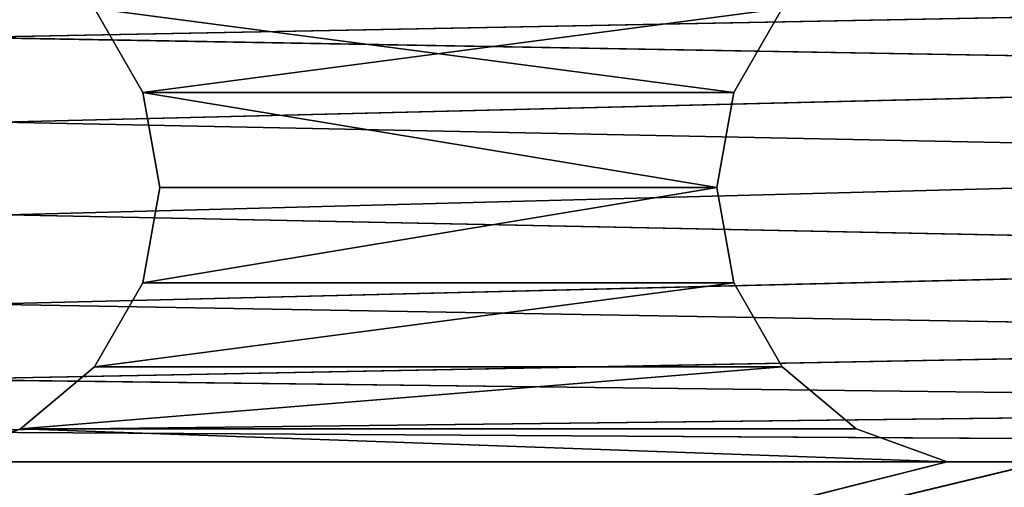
# Model space of a CAD drawing. Extents: x 0.1 to 22, y -6.2 to 5.8.
# Tile 22 of 97: x 16 to 17.8, y -4.7 to -3.9. Entities that reach past the tile are written whole.
import ezdxf

# ---------------------------------------------------------------- set-up
doc = ezdxf.new("R2010")
doc.units = 0
doc.header["$LTSCALE"] = 2.54
doc.layers.get('0').update_dxf_attribs({"color": 13, "linetype": 'CONTINUOUS'})

# ---------------------------------------------------------------- blocks, each defined once
blk = doc.blocks.new('GRUPA1_1')
at = {"color": 0}
for p, q in [((19.6715, -3.8541, -8.7904), (15.9057, -3.9262, -8.7904)), ((19.6715, -3.8541, -8.7904), (15.9057, -3.9262, -8.7904)), ((16.1416, -3.8744, -5.6904), (16.2284, -4.0248, -5.6904)), ((16.1416, -3.8744, -5.7904), (16.2284, -4.0248, -5.6904)), ((16.1416, -3.8744, -5.6904), (16.2284, -4.0248, -5.6904)), ((16.1416, -3.8744, -5.7904), (16.2284, -4.0248, -5.6904)), ((16.1416, -3.8744, -5.7904), (16.2284, -4.0248, -5.7904)), ((16.1416, -3.8744, -5.7904), (16.2284, -4.0248, -5.7904)), ((16.1416, -3.8744, -5.7904), (17.2887, -4.0248, -5.7904)), ((16.1416, -3.8744, -5.7904), (17.2887, -4.0248, -5.7904)), ((16.2284, -4.0248, -5.6904), (17.3756, -3.8744, -5.6904)), ((16.2284, -4.0248, -5.6904), (17.3756, -3.8744, -5.6904)), ((17.2887, -4.0248, -5.6904), (17.3756, -3.8744, -5.6904)), ((17.2887, -4.0248, -5.7904), (17.3756, -3.8744, -5.6904)), ((17.2887, -4.0248, -5.6904), (17.3756, -3.8744, -5.6904)), ((17.2887, -4.0248, -5.7904), (17.3756, -3.8744, -5.6904)), ((17.2887, -4.0248, -5.7904), (17.3756, -3.8744, -5.7904)), ((17.2887, -4.0248, -5.7904), (17.3756, -3.8744, -5.7904)), ((19.5749, -3.99, -8.7904), (15.9057, -3.9262, -8.7904)), ((19.5749, -3.99, -8.7904), (15.9057, -3.9262, -8.7904)), ((19.5749, -3.99, -8.7904), (15.974, -4.0783, -8.7904)), ((19.5749, -3.99, -8.7904), (15.974, -4.0783, -8.7904)), ((16.2284, -4.0248, -5.6904), (17.2887, -4.0248, -5.6904)), ((16.2284, -4.0248, -5.6904), (17.2887, -4.0248, -5.6904)), ((16.2284, -4.0248, -5.6904), (17.2586, -4.1958, -5.6904)), ((16.2284, -4.0248, -5.6904), (17.2586, -4.1958, -5.6904)), ((16.2284, -4.0248, -5.6904), (16.2586, -4.1958, -5.6904)), ((16.2284, -4.0248, -5.6904), (16.2284, -4.0248, -5.7904)), ((16.2284, -4.0248, -5.7904), (16.2586, -4.1958, -5.6904)), ((16.2284, -4.0248, -5.6904), (16.2586, -4.1958, -5.6904)), ((16.2284, -4.0248, -5.7904), (16.2586, -4.1958, -5.6904)), ((16.2284, -4.0248, -5.7904), (16.2586, -4.1958, -5.7904)), ((16.2284, -4.0248, -5.6904), (16.2284, -4.0248, -5.7904)), ((16.2284, -4.0248, -5.7904), (16.2586, -4.1958, -5.7904)), ((16.2284, -4.0248, -5.7904), (17.2586, -4.1958, -5.7904)), ((16.2284, -4.0248, -5.7904), (17.2586, -4.1958, -5.7904)), ((16.2284, -4.0248, -5.7904), (17.2887, -4.0248, -5.7904)), ((16.2284, -4.0248, -5.7904), (17.2887, -4.0248, -5.7904)), ((17.2586, -4.1958, -5.6904), (17.2887, -4.0248, -5.6904)), ((17.2586, -4.1958, -5.7904), (17.2887, -4.0248, -5.6904)), ((17.2586, -4.1958, -5.6904), (17.2887, -4.0248, -5.6904)), ((17.2586, -4.1958, -5.7904), (17.2887, -4.0248, -5.6904)), ((17.2586, -4.1958, -5.7904), (17.2887, -4.0248, -5.7904)), ((17.2586, -4.1958, -5.7904), (17.2887, -4.0248, -5.7904)), ((17.2887, -4.0248, -5.7904), (17.2887, -4.0248, -5.6904)), ((17.2887, -4.0248, -5.7904), (17.2887, -4.0248, -5.6904)), ((19.5307, -4.1507, -8.7904), (15.974, -4.0783, -8.7904)), ((19.5307, -4.1507, -8.7904), (15.974, -4.0783, -8.7904)), ((19.5307, -4.1507, -8.7904), (15.9861, -4.2446, -8.7904)), ((19.5307, -4.1507, -8.7904), (15.9861, -4.2446, -8.7904)), ((16.2586, -4.1958, -5.6904), (16.2284, -4.3668, -5.6904)), ((16.2284, -4.3668, -5.6904), (17.2586, -4.1958, -5.6904)), ((16.2284, -4.3668, -5.6904), (17.2586, -4.1958, -5.6904)), ((16.2586, -4.1958, -5.7904), (16.2284, -4.3668, -5.6904)), ((16.2586, -4.1958, -5.6904), (16.2284, -4.3668, -5.6904)), ((16.2586, -4.1958, -5.7904), (16.2284, -4.3668, -5.6904)), ((16.2586, -4.1958, -5.7904), (16.2284, -4.3668, -5.7904)), ((16.2586, -4.1958, -5.7904), (16.2284, -4.3668, -5.7904)), ((17.2586, -4.1958, -5.7904), (16.2284, -4.3668, -5.7904)), ((17.2586, -4.1958, -5.7904), (16.2284, -4.3668, -5.7904)), ((16.2586, -4.1958, -5.6904), (17.2586, -4.1958, -5.6904)), ((16.2586, -4.1958, -5.6904), (17.2586, -4.1958, -5.6904)), ((16.2586, -4.1958, -5.7904), (16.2586, -4.1958, -5.6904)), ((16.2586, -4.1958, -5.7904), (16.2586, -4.1958, -5.6904)), ((16.2586, -4.1958, -5.7904), (17.2586, -4.1958, -5.7904)), ((16.2586, -4.1958, -5.7904), (17.2586, -4.1958, -5.7904)), ((17.2887, -4.3668, -5.6904), (17.2586, -4.1958, -5.6904)), ((17.2887, -4.3668, -5.7904), (17.2586, -4.1958, -5.6904)), ((17.2887, -4.3668, -5.6904), (17.2586, -4.1958, -5.6904)), ((17.2887, -4.3668, -5.7904), (17.2586, -4.1958, -5.6904)), ((17.2887, -4.3668, -5.7904), (17.2586, -4.1958, -5.7904)), ((17.2586, -4.1958, -5.7904), (17.2586, -4.1958, -5.6904)), ((17.2586, -4.1958, -5.7904), (17.2586, -4.1958, -5.6904)), ((17.2887, -4.3668, -5.7904), (17.2586, -4.1958, -5.7904)), ((19.5441, -4.3169, -8.7904), (15.9861, -4.2446, -8.7904)), ((19.5441, -4.3169, -8.7904), (15.9861, -4.2446, -8.7904)), ((19.5441, -4.3169, -8.7904), (15.9406, -4.405, -8.7904)), ((19.5441, -4.3169, -8.7904), (15.9406, -4.405, -8.7904)), ((16.2284, -4.3668, -5.6904), (16.1416, -4.5172, -5.6904)), ((16.1416, -4.5172, -5.6904), (17.2887, -4.3668, -5.6904)), ((16.1416, -4.5172, -5.6904), (17.2887, -4.3668, -5.6904)), ((16.2284, -4.3668, -5.7904), (16.1416, -4.5172, -5.6904)), ((16.2284, -4.3668, -5.6904), (16.1416, -4.5172, -5.6904)), ((16.2284, -4.3668, -5.7904), (16.1416, -4.5172, -5.6904)), ((16.2284, -4.3668, -5.7904), (16.1416, -4.5172, -5.7904)), ((16.1416, -4.5172, -5.7904), (17.2887, -4.3668, -5.7904)), ((16.1416, -4.5172, -5.7904), (17.2887, -4.3668, -5.7904)), ((16.2284, -4.3668, -5.7904), (16.1416, -4.5172, -5.7904)), ((16.2284, -4.3668, -5.6904), (17.2887, -4.3668, -5.6904)), ((16.2284, -4.3668, -5.6904), (17.2887, -4.3668, -5.6904)), ((16.2284, -4.3668, -5.7904), (16.2284, -4.3668, -5.6904)), ((16.2284, -4.3668, -5.7904), (16.2284, -4.3668, -5.6904)), ((16.2284, -4.3668, -5.7904), (17.2887, -4.3668, -5.7904)), ((16.2284, -4.3668, -5.7904), (17.2887, -4.3668, -5.7904)), ((17.3756, -4.5172, -5.6904), (17.2887, -4.3668, -5.6904)), ((17.3756, -4.5172, -5.7904), (17.2887, -4.3668, -5.6904)), ((17.3756, -4.5172, -5.6904), (17.2887, -4.3668, -5.6904)), ((17.3756, -4.5172, -5.7904), (17.2887, -4.3668, -5.6904)), ((17.3756, -4.5172, -5.7904), (17.2887, -4.3668, -5.7904)), ((17.2887, -4.3668, -5.7904), (17.2887, -4.3668, -5.6904)), ((17.2887, -4.3668, -5.7904), (17.2887, -4.3668, -5.6904)), ((17.3756, -4.5172, -5.7904), (17.2887, -4.3668, -5.7904)), ((19.6135, -4.4685, -8.7904), (15.9406, -4.405, -8.7904)), ((19.6135, -4.4685, -8.7904), (15.9406, -4.405, -8.7904)), ((19.6135, -4.4685, -8.7904), (15.843, -4.5401, -8.7904)), ((19.6135, -4.4685, -8.7904), (15.843, -4.5401, -8.7904)), ((16.1416, -4.5172, -5.6904), (16.0086, -4.6288, -5.6904)), ((16.0086, -4.6288, -5.6904), (17.3756, -4.5172, -5.6904)), ((16.0086, -4.6288, -5.6904), (17.3756, -4.5172, -5.6904)), ((16.1416, -4.5172, -5.7904), (16.0086, -4.6288, -5.6904)), ((16.1416, -4.5172, -5.6904), (16.0086, -4.6288, -5.6904)), ((16.1416, -4.5172, -5.7904), (16.0086, -4.6288, -5.6904)), ((16.1416, -4.5172, -5.7904), (16.0086, -4.6288, -5.7904)), ((16.0086, -4.6288, -5.7904), (17.3756, -4.5172, -5.7904)), ((16.0086, -4.6288, -5.7904), (17.3756, -4.5172, -5.7904)), ((16.1416, -4.5172, -5.7904), (16.0086, -4.6288, -5.7904)), ((16.1416, -4.5172, -5.6904), (17.3756, -4.5172, -5.6904)), ((16.1416, -4.5172, -5.6904), (17.3756, -4.5172, -5.6904)), ((16.1416, -4.5172, -5.7904), (16.1416, -4.5172, -5.6904)), ((16.1416, -4.5172, -5.7904), (16.1416, -4.5172, -5.6904)), ((16.1416, -4.5172, -5.7904), (17.3756, -4.5172, -5.7904)), ((16.1416, -4.5172, -5.7904), (17.3756, -4.5172, -5.7904)), ((17.5086, -4.6288, -5.6904), (17.3756, -4.5172, -5.6904)), ((17.5086, -4.6288, -5.7904), (17.3756, -4.5172, -5.6904)), ((17.5086, -4.6288, -5.6904), (17.3756, -4.5172, -5.6904)), ((17.5086, -4.6288, -5.7904), (17.3756, -4.5172, -5.6904)), ((17.5086, -4.6288, -5.7904), (17.3756, -4.5172, -5.7904)), ((17.3756, -4.5172, -5.7904), (17.3756, -4.5172, -5.6904)), ((17.3756, -4.5172, -5.7904), (17.3756, -4.5172, -5.6904)), ((17.5086, -4.6288, -5.7904), (17.3756, -4.5172, -5.7904)), ((19.7306, -4.5871, -8.7904), (15.843, -4.5401, -8.7904)), ((19.7306, -4.5871, -8.7904), (15.843, -4.5401, -8.7904)), ((19.7306, -4.5871, -8.7904), (15.7051, -4.6337, -8.7904)), ((19.7306, -4.5871, -8.7904), (15.7051, -4.6337, -8.7904)), ((16.0086, -4.6288, -5.6904), (15.8454, -4.6882, -5.6904)), ((16.0086, -4.6288, -5.7904), (15.8454, -4.6882, -5.6904)), ((16.0086, -4.6288, -5.6904), (15.8454, -4.6882, -5.6904)), ((16.0086, -4.6288, -5.7904), (15.8454, -4.6882, -5.6904)), ((16.0086, -4.6288, -5.7904), (15.8454, -4.6882, -5.7904)), ((16.0086, -4.6288, -5.7904), (15.8454, -4.6882, -5.7904)), ((16.0086, -4.6288, -5.6904), (17.5086, -4.6288, -5.6904)), ((16.0086, -4.6288, -5.6904), (17.5086, -4.6288, -5.6904)), ((16.0086, -4.6288, -5.6904), (17.6718, -4.6882, -5.6904)), ((16.0086, -4.6288, -5.6904), (17.6718, -4.6882, -5.6904)), ((16.0086, -4.6288, -5.7904), (16.0086, -4.6288, -5.6904)), ((16.0086, -4.6288, -5.7904), (16.0086, -4.6288, -5.6904)), ((16.0086, -4.6288, -5.7904), (17.6718, -4.6882, -5.7904)), ((16.0086, -4.6288, -5.7904), (17.6718, -4.6882, -5.7904)), ((16.0086, -4.6288, -5.7904), (17.5086, -4.6288, -5.7904)), ((16.0086, -4.6288, -5.7904), (17.5086, -4.6288, -5.7904)), ((17.6718, -4.6882, -5.6904), (17.5086, -4.6288, -5.6904)), ((17.6718, -4.6882, -5.7904), (17.5086, -4.6288, -5.6904)), ((17.6718, -4.6882, -5.6904), (17.5086, -4.6288, -5.6904)), ((17.6718, -4.6882, -5.7904), (17.5086, -4.6288, -5.6904)), ((17.6718, -4.6882, -5.7904), (17.5086, -4.6288, -5.7904)), ((17.5086, -4.6288, -5.7904), (17.5086, -4.6288, -5.6904)), ((17.5086, -4.6288, -5.7904), (17.5086, -4.6288, -5.6904)), ((17.6718, -4.6882, -5.7904), (17.5086, -4.6288, -5.7904)), ((19.8812, -4.6586, -8.7904), (15.7051, -4.6337, -8.7904)), ((19.8812, -4.6586, -8.7904), (15.7051, -4.6337, -8.7904)), ((13.8586, -5.6458, -5.6904), (17.6718, -4.6882, -5.6904)), ((17.8454, -4.6882, -5.6904), (13.8586, -5.6458, -5.6904)), ((17.8454, -4.6882, -5.6904), (13.8586, -5.6458, -5.6904)), ((13.8586, -5.6458, -5.6904), (17.6718, -4.6882, -5.6904)), ((13.8586, -5.6458, -5.7904), (17.8454, -4.6882, -5.7904)), ((17.6718, -4.6882, -5.7904), (13.8586, -5.6458, -5.7904)), ((17.6718, -4.6882, -5.7904), (13.8586, -5.6458, -5.7904)), ((13.8586, -5.6458, -5.7904), (17.8454, -4.6882, -5.7904)), ((15.8454, -4.6882, -5.6904), (17.6718, -4.6882, -5.6904)), ((15.8454, -4.6882, -5.6904), (17.6718, -4.6882, -5.6904)), ((15.8454, -4.6882, -5.7904), (17.6718, -4.6882, -5.7904)), ((15.8454, -4.6882, -5.7904), (17.6718, -4.6882, -5.7904)), ((17.8454, -4.6882, -5.6904), (17.6718, -4.6882, -5.6904)), ((17.8454, -4.6882, -5.7904), (17.6718, -4.6882, -5.6904)), ((17.8454, -4.6882, -5.6904), (17.6718, -4.6882, -5.6904)), ((17.8454, -4.6882, -5.7904), (17.6718, -4.6882, -5.6904)), ((17.8454, -4.6882, -5.7904), (17.6718, -4.6882, -5.7904)), ((17.6718, -4.6882, -5.7904), (17.6718, -4.6882, -5.6904)), ((17.6718, -4.6882, -5.7904), (17.6718, -4.6882, -5.6904)), ((17.8454, -4.6882, -5.7904), (17.6718, -4.6882, -5.7904))]:
    blk.add_line(p, q, dxfattribs=at)
at = {"color": 9}
mesh = blk.add_polyface(dxfattribs=at)
corners = [(21.6586, 5.3542, -8.6904), (13.8586, -5.7458, -8.6904), (21.6586, -5.7458, -8.6904)]
mesh.append_faces([[corners[k] for k in face] for face in [(0, 1, 2)]], dxfattribs={"color": 9})
mesh = blk.add_polyface(dxfattribs=at)
corners = [(21.6586, 5.3542, -8.6904), (13.8586, 5.3542, -8.6904), (13.8586, -5.7458, -8.6904)]
mesh.append_faces([[corners[k] for k in face] for face in [(0, 1, 2)]], dxfattribs={"color": 9})
mesh = blk.add_polyface(dxfattribs=at)
corners = [(19.6715, -3.8541, -8.7904), (15.9057, -3.9262, -8.7904), (15.8596, 3.4768, -8.7904)]
mesh.append_faces([[corners[k] for k in face] for face in [(0, 1, 2)]], dxfattribs={"color": 9})
mesh = blk.add_polyface(dxfattribs=at)
corners = [(19.6715, -3.8541, -8.7904), (19.5749, -3.99, -8.7904), (15.9057, -3.9262, -8.7904)]
mesh.append_faces([[corners[k] for k in face] for face in [(0, 1, 2)]], dxfattribs={"color": 9})
mesh = blk.add_polyface(dxfattribs=at)
corners = [(17.3756, -3.8744, -5.6904), (16.1416, -3.8744, -5.6904), (16.2284, -4.0248, -5.6904)]
mesh.append_faces([[corners[k] for k in face] for face in [(0, 1, 2)]], dxfattribs={"color": 9})
mesh = blk.add_polyface(dxfattribs=at)
corners = [(16.1416, -3.8744, -5.7904), (16.2284, -4.0248, -5.6904), (16.1416, -3.8744, -5.6904)]
mesh.append_faces([[corners[k] for k in face] for face in [(0, 1, 2)]], dxfattribs={"color": 9})
mesh = blk.add_polyface(dxfattribs=at)
corners = [(16.1416, -3.8744, -5.7904), (16.2284, -4.0248, -5.7904), (16.2284, -4.0248, -5.6904)]
mesh.append_faces([[corners[k] for k in face] for face in [(0, 1, 2)]], dxfattribs={"color": 9})
mesh = blk.add_polyface(dxfattribs=at)
corners = [(17.2887, -4.0248, -5.7904), (16.2284, -4.0248, -5.7904), (16.1416, -3.8744, -5.7904)]
mesh.append_faces([[corners[k] for k in face] for face in [(0, 1, 2)]], dxfattribs={"color": 9})
mesh = blk.add_polyface(dxfattribs=at)
corners = [(17.3756, -3.8744, -5.7904), (17.2887, -4.0248, -5.7904), (16.1416, -3.8744, -5.7904)]
mesh.append_faces([[corners[k] for k in face] for face in [(0, 1, 2)]], dxfattribs={"color": 9})
mesh = blk.add_polyface(dxfattribs=at)
corners = [(17.3756, -3.8744, -5.6904), (16.2284, -4.0248, -5.6904), (17.2887, -4.0248, -5.6904)]
mesh.append_faces([[corners[k] for k in face] for face in [(0, 1, 2)]], dxfattribs={"color": 9})
mesh = blk.add_polyface(dxfattribs=at)
corners = [(17.3756, -3.8744, -5.6904), (17.2887, -4.0248, -5.6904), (17.2887, -4.0248, -5.7904)]
mesh.append_faces([[corners[k] for k in face] for face in [(0, 1, 2)]], dxfattribs={"color": 9})
mesh = blk.add_polyface(dxfattribs=at)
corners = [(17.3756, -3.8744, -5.6904), (17.2887, -4.0248, -5.7904), (17.3756, -3.8744, -5.7904)]
mesh.append_faces([[corners[k] for k in face] for face in [(0, 1, 2)]], dxfattribs={"color": 9})
mesh = blk.add_polyface(dxfattribs=at)
corners = [(19.5749, -3.99, -8.7904), (15.974, -4.0783, -8.7904), (15.9057, -3.9262, -8.7904)]
mesh.append_faces([[corners[k] for k in face] for face in [(0, 1, 2)]], dxfattribs={"color": 9})
mesh = blk.add_polyface(dxfattribs=at)
corners = [(19.5749, -3.99, -8.7904), (19.5307, -4.1507, -8.7904), (15.974, -4.0783, -8.7904)]
mesh.append_faces([[corners[k] for k in face] for face in [(0, 1, 2)]], dxfattribs={"color": 9})
mesh = blk.add_polyface(dxfattribs=at)
corners = [(17.2887, -4.0248, -5.6904), (16.2284, -4.0248, -5.6904), (17.2586, -4.1958, -5.6904)]
mesh.append_faces([[corners[k] for k in face] for face in [(0, 1, 2)]], dxfattribs={"color": 9})
mesh = blk.add_polyface(dxfattribs=at)
corners = [(17.2586, -4.1958, -5.6904), (16.2284, -4.0248, -5.6904), (16.2586, -4.1958, -5.6904)]
mesh.append_faces([[corners[k] for k in face] for face in [(0, 1, 2)]], dxfattribs={"color": 9})
mesh = blk.add_polyface(dxfattribs=at)
corners = [(16.2284, -4.0248, -5.7904), (16.2586, -4.1958, -5.6904), (16.2284, -4.0248, -5.6904)]
mesh.append_faces([[corners[k] for k in face] for face in [(0, 1, 2)]], dxfattribs={"color": 9})
mesh = blk.add_polyface(dxfattribs=at)
corners = [(16.2284, -4.0248, -5.7904), (16.2586, -4.1958, -5.7904), (16.2586, -4.1958, -5.6904)]
mesh.append_faces([[corners[k] for k in face] for face in [(0, 1, 2)]], dxfattribs={"color": 9})
mesh = blk.add_polyface(dxfattribs=at)
corners = [(17.2586, -4.1958, -5.7904), (16.2586, -4.1958, -5.7904), (16.2284, -4.0248, -5.7904)]
mesh.append_faces([[corners[k] for k in face] for face in [(0, 1, 2)]], dxfattribs={"color": 9})
mesh = blk.add_polyface(dxfattribs=at)
corners = [(17.2887, -4.0248, -5.7904), (17.2586, -4.1958, -5.7904), (16.2284, -4.0248, -5.7904)]
mesh.append_faces([[corners[k] for k in face] for face in [(0, 1, 2)]], dxfattribs={"color": 9})
mesh = blk.add_polyface(dxfattribs=at)
corners = [(17.2887, -4.0248, -5.6904), (17.2586, -4.1958, -5.6904), (17.2586, -4.1958, -5.7904)]
mesh.append_faces([[corners[k] for k in face] for face in [(0, 1, 2)]], dxfattribs={"color": 9})
mesh = blk.add_polyface(dxfattribs=at)
corners = [(17.2887, -4.0248, -5.6904), (17.2586, -4.1958, -5.7904), (17.2887, -4.0248, -5.7904)]
mesh.append_faces([[corners[k] for k in face] for face in [(0, 1, 2)]], dxfattribs={"color": 9})
mesh = blk.add_polyface(dxfattribs=at)
corners = [(19.5307, -4.1507, -8.7904), (15.9861, -4.2446, -8.7904), (15.974, -4.0783, -8.7904)]
mesh.append_faces([[corners[k] for k in face] for face in [(0, 1, 2)]], dxfattribs={"color": 9})
mesh = blk.add_polyface(dxfattribs=at)
corners = [(19.5441, -4.3169, -8.7904), (15.9861, -4.2446, -8.7904), (19.5307, -4.1507, -8.7904)]
mesh.append_faces([[corners[k] for k in face] for face in [(0, 1, 2)]], dxfattribs={"color": 9})
mesh = blk.add_polyface(dxfattribs=at)
corners = [(17.2586, -4.1958, -5.6904), (16.2586, -4.1958, -5.6904), (16.2284, -4.3668, -5.6904)]
mesh.append_faces([[corners[k] for k in face] for face in [(0, 1, 2)]], dxfattribs={"color": 9})
mesh = blk.add_polyface(dxfattribs=at)
corners = [(17.2887, -4.3668, -5.6904), (17.2586, -4.1958, -5.6904), (16.2284, -4.3668, -5.6904)]
mesh.append_faces([[corners[k] for k in face] for face in [(0, 1, 2)]], dxfattribs={"color": 9})
mesh = blk.add_polyface(dxfattribs=at)
corners = [(16.2586, -4.1958, -5.7904), (16.2284, -4.3668, -5.6904), (16.2586, -4.1958, -5.6904)]
mesh.append_faces([[corners[k] for k in face] for face in [(0, 1, 2)]], dxfattribs={"color": 9})
mesh = blk.add_polyface(dxfattribs=at)
corners = [(16.2586, -4.1958, -5.7904), (16.2284, -4.3668, -5.7904), (16.2284, -4.3668, -5.6904)]
mesh.append_faces([[corners[k] for k in face] for face in [(0, 1, 2)]], dxfattribs={"color": 9})
mesh = blk.add_polyface(dxfattribs=at)
corners = [(17.2586, -4.1958, -5.7904), (16.2284, -4.3668, -5.7904), (16.2586, -4.1958, -5.7904)]
mesh.append_faces([[corners[k] for k in face] for face in [(0, 1, 2)]], dxfattribs={"color": 9})
mesh = blk.add_polyface(dxfattribs=at)
corners = [(17.2887, -4.3668, -5.7904), (16.2284, -4.3668, -5.7904), (17.2586, -4.1958, -5.7904)]
mesh.append_faces([[corners[k] for k in face] for face in [(0, 1, 2)]], dxfattribs={"color": 9})
mesh = blk.add_polyface(dxfattribs=at)
corners = [(17.2586, -4.1958, -5.6904), (17.2887, -4.3668, -5.6904), (17.2887, -4.3668, -5.7904)]
mesh.append_faces([[corners[k] for k in face] for face in [(0, 1, 2)]], dxfattribs={"color": 9})
mesh = blk.add_polyface(dxfattribs=at)
corners = [(17.2586, -4.1958, -5.6904), (17.2887, -4.3668, -5.7904), (17.2586, -4.1958, -5.7904)]
mesh.append_faces([[corners[k] for k in face] for face in [(0, 1, 2)]], dxfattribs={"color": 9})
mesh = blk.add_polyface(dxfattribs=at)
corners = [(19.5441, -4.3169, -8.7904), (15.9406, -4.405, -8.7904), (15.9861, -4.2446, -8.7904)]
mesh.append_faces([[corners[k] for k in face] for face in [(0, 1, 2)]], dxfattribs={"color": 9})
mesh = blk.add_polyface(dxfattribs=at)
corners = [(19.6135, -4.4685, -8.7904), (15.9406, -4.405, -8.7904), (19.5441, -4.3169, -8.7904)]
mesh.append_faces([[corners[k] for k in face] for face in [(0, 1, 2)]], dxfattribs={"color": 9})
mesh = blk.add_polyface(dxfattribs=at)
corners = [(17.2887, -4.3668, -5.6904), (16.2284, -4.3668, -5.6904), (16.1416, -4.5172, -5.6904)]
mesh.append_faces([[corners[k] for k in face] for face in [(0, 1, 2)]], dxfattribs={"color": 9})
mesh = blk.add_polyface(dxfattribs=at)
corners = [(17.3756, -4.5172, -5.6904), (17.2887, -4.3668, -5.6904), (16.1416, -4.5172, -5.6904)]
mesh.append_faces([[corners[k] for k in face] for face in [(0, 1, 2)]], dxfattribs={"color": 9})
mesh = blk.add_polyface(dxfattribs=at)
corners = [(16.2284, -4.3668, -5.7904), (16.1416, -4.5172, -5.6904), (16.2284, -4.3668, -5.6904)]
mesh.append_faces([[corners[k] for k in face] for face in [(0, 1, 2)]], dxfattribs={"color": 9})
mesh = blk.add_polyface(dxfattribs=at)
corners = [(16.2284, -4.3668, -5.7904), (16.1416, -4.5172, -5.7904), (16.1416, -4.5172, -5.6904)]
mesh.append_faces([[corners[k] for k in face] for face in [(0, 1, 2)]], dxfattribs={"color": 9})
mesh = blk.add_polyface(dxfattribs=at)
corners = [(17.3756, -4.5172, -5.7904), (16.1416, -4.5172, -5.7904), (17.2887, -4.3668, -5.7904)]
mesh.append_faces([[corners[k] for k in face] for face in [(0, 1, 2)]], dxfattribs={"color": 9})
mesh = blk.add_polyface(dxfattribs=at)
corners = [(17.2887, -4.3668, -5.7904), (16.1416, -4.5172, -5.7904), (16.2284, -4.3668, -5.7904)]
mesh.append_faces([[corners[k] for k in face] for face in [(0, 1, 2)]], dxfattribs={"color": 9})
mesh = blk.add_polyface(dxfattribs=at)
corners = [(17.2887, -4.3668, -5.6904), (17.3756, -4.5172, -5.6904), (17.3756, -4.5172, -5.7904)]
mesh.append_faces([[corners[k] for k in face] for face in [(0, 1, 2)]], dxfattribs={"color": 9})
mesh = blk.add_polyface(dxfattribs=at)
corners = [(17.2887, -4.3668, -5.6904), (17.3756, -4.5172, -5.7904), (17.2887, -4.3668, -5.7904)]
mesh.append_faces([[corners[k] for k in face] for face in [(0, 1, 2)]], dxfattribs={"color": 9})
mesh = blk.add_polyface(dxfattribs=at)
corners = [(19.6135, -4.4685, -8.7904), (15.843, -4.5401, -8.7904), (15.9406, -4.405, -8.7904)]
mesh.append_faces([[corners[k] for k in face] for face in [(0, 1, 2)]], dxfattribs={"color": 9})
mesh = blk.add_polyface(dxfattribs=at)
corners = [(19.7306, -4.5871, -8.7904), (15.843, -4.5401, -8.7904), (19.6135, -4.4685, -8.7904)]
mesh.append_faces([[corners[k] for k in face] for face in [(0, 1, 2)]], dxfattribs={"color": 9})
mesh = blk.add_polyface(dxfattribs=at)
corners = [(17.3756, -4.5172, -5.6904), (16.1416, -4.5172, -5.6904), (16.0086, -4.6288, -5.6904)]
mesh.append_faces([[corners[k] for k in face] for face in [(0, 1, 2)]], dxfattribs={"color": 9})
mesh = blk.add_polyface(dxfattribs=at)
corners = [(17.5086, -4.6288, -5.6904), (17.3756, -4.5172, -5.6904), (16.0086, -4.6288, -5.6904)]
mesh.append_faces([[corners[k] for k in face] for face in [(0, 1, 2)]], dxfattribs={"color": 9})
mesh = blk.add_polyface(dxfattribs=at)
corners = [(16.1416, -4.5172, -5.6904), (16.1416, -4.5172, -5.7904), (16.0086, -4.6288, -5.6904)]
mesh.append_faces([[corners[k] for k in face] for face in [(0, 1, 2)]], dxfattribs={"color": 9})
mesh = blk.add_polyface(dxfattribs=at)
corners = [(16.0086, -4.6288, -5.6904), (16.1416, -4.5172, -5.7904), (16.0086, -4.6288, -5.7904)]
mesh.append_faces([[corners[k] for k in face] for face in [(0, 1, 2)]], dxfattribs={"color": 9})
mesh = blk.add_polyface(dxfattribs=at)
corners = [(17.5086, -4.6288, -5.7904), (16.0086, -4.6288, -5.7904), (17.3756, -4.5172, -5.7904)]
mesh.append_faces([[corners[k] for k in face] for face in [(0, 1, 2)]], dxfattribs={"color": 9})
mesh = blk.add_polyface(dxfattribs=at)
corners = [(17.3756, -4.5172, -5.7904), (16.0086, -4.6288, -5.7904), (16.1416, -4.5172, -5.7904)]
mesh.append_faces([[corners[k] for k in face] for face in [(0, 1, 2)]], dxfattribs={"color": 9})
mesh = blk.add_polyface(dxfattribs=at)
corners = [(17.5086, -4.6288, -5.6904), (17.5086, -4.6288, -5.7904), (17.3756, -4.5172, -5.6904)]
mesh.append_faces([[corners[k] for k in face] for face in [(0, 1, 2)]], dxfattribs={"color": 9})
mesh = blk.add_polyface(dxfattribs=at)
corners = [(17.3756, -4.5172, -5.6904), (17.5086, -4.6288, -5.7904), (17.3756, -4.5172, -5.7904)]
mesh.append_faces([[corners[k] for k in face] for face in [(0, 1, 2)]], dxfattribs={"color": 9})
mesh = blk.add_polyface(dxfattribs=at)
corners = [(19.7306, -4.5871, -8.7904), (15.7051, -4.6337, -8.7904), (15.843, -4.5401, -8.7904)]
mesh.append_faces([[corners[k] for k in face] for face in [(0, 1, 2)]], dxfattribs={"color": 9})
mesh = blk.add_polyface(dxfattribs=at)
corners = [(19.8812, -4.6586, -8.7904), (15.7051, -4.6337, -8.7904), (19.7306, -4.5871, -8.7904)]
mesh.append_faces([[corners[k] for k in face] for face in [(0, 1, 2)]], dxfattribs={"color": 9})
mesh = blk.add_polyface(dxfattribs=at)
corners = [(17.6718, -4.6882, -5.6904), (16.0086, -4.6288, -5.6904), (15.8454, -4.6882, -5.6904)]
mesh.append_faces([[corners[k] for k in face] for face in [(0, 1, 2)]], dxfattribs={"color": 9})
mesh = blk.add_polyface(dxfattribs=at)
corners = [(16.0086, -4.6288, -5.6904), (16.0086, -4.6288, -5.7904), (15.8454, -4.6882, -5.6904)]
mesh.append_faces([[corners[k] for k in face] for face in [(0, 1, 2)]], dxfattribs={"color": 9})
mesh = blk.add_polyface(dxfattribs=at)
corners = [(15.8454, -4.6882, -5.6904), (16.0086, -4.6288, -5.7904), (15.8454, -4.6882, -5.7904)]
mesh.append_faces([[corners[k] for k in face] for face in [(0, 1, 2)]], dxfattribs={"color": 9})
mesh = blk.add_polyface(dxfattribs=at)
corners = [(17.6718, -4.6882, -5.7904), (15.8454, -4.6882, -5.7904), (16.0086, -4.6288, -5.7904)]
mesh.append_faces([[corners[k] for k in face] for face in [(0, 1, 2)]], dxfattribs={"color": 9})
mesh = blk.add_polyface(dxfattribs=at)
corners = [(17.6718, -4.6882, -5.6904), (17.5086, -4.6288, -5.6904), (16.0086, -4.6288, -5.6904)]
mesh.append_faces([[corners[k] for k in face] for face in [(0, 1, 2)]], dxfattribs={"color": 9})
mesh = blk.add_polyface(dxfattribs=at)
corners = [(17.6718, -4.6882, -5.7904), (16.0086, -4.6288, -5.7904), (17.5086, -4.6288, -5.7904)]
mesh.append_faces([[corners[k] for k in face] for face in [(0, 1, 2)]], dxfattribs={"color": 9})
mesh = blk.add_polyface(dxfattribs=at)
corners = [(17.6718, -4.6882, -5.6904), (17.6718, -4.6882, -5.7904), (17.5086, -4.6288, -5.6904)]
mesh.append_faces([[corners[k] for k in face] for face in [(0, 1, 2)]], dxfattribs={"color": 9})
mesh = blk.add_polyface(dxfattribs=at)
corners = [(17.5086, -4.6288, -5.6904), (17.6718, -4.6882, -5.7904), (17.5086, -4.6288, -5.7904)]
mesh.append_faces([[corners[k] for k in face] for face in [(0, 1, 2)]], dxfattribs={"color": 9})
mesh = blk.add_polyface(dxfattribs=at)
corners = [(19.8812, -4.6586, -8.7904), (13.7086, -5.9958, -8.7904), (15.7051, -4.6337, -8.7904)]
mesh.append_faces([[corners[k] for k in face] for face in [(0, 1, 2)]], dxfattribs={"color": 9})
mesh = blk.add_polyface(dxfattribs=at)
corners = [(21.8086, -5.9958, -8.7904), (13.7086, -5.9958, -8.7904), (19.8812, -4.6586, -8.7904)]
mesh.append_faces([[corners[k] for k in face] for face in [(0, 1, 2)]], dxfattribs={"color": 9})
mesh = blk.add_polyface(dxfattribs=at)
corners = [(17.6718, -4.6882, -5.6904), (15.8454, -4.6882, -5.6904), (13.8586, -5.6458, -5.6904)]
mesh.append_faces([[corners[k] for k in face] for face in [(0, 1, 2)]], dxfattribs={"color": 9})
mesh = blk.add_polyface(dxfattribs=at)
corners = [(21.6586, -5.6458, -5.6904), (17.8454, -4.6882, -5.6904), (13.8586, -5.6458, -5.6904)]
mesh.append_faces([[corners[k] for k in face] for face in [(0, 1, 2)]], dxfattribs={"color": 9})
mesh = blk.add_polyface(dxfattribs=at)
corners = [(17.8454, -4.6882, -5.6904), (17.6718, -4.6882, -5.6904), (13.8586, -5.6458, -5.6904)]
mesh.append_faces([[corners[k] for k in face] for face in [(0, 1, 2)]], dxfattribs={"color": 9})
mesh = blk.add_polyface(dxfattribs=at)
corners = [(21.6586, -5.6458, -5.7904), (13.8586, -5.6458, -5.7904), (17.8454, -4.6882, -5.7904)]
mesh.append_faces([[corners[k] for k in face] for face in [(0, 1, 2)]], dxfattribs={"color": 9})
mesh = blk.add_polyface(dxfattribs=at)
corners = [(17.6718, -4.6882, -5.7904), (13.8586, -5.6458, -5.7904), (15.8454, -4.6882, -5.7904)]
mesh.append_faces([[corners[k] for k in face] for face in [(0, 1, 2)]], dxfattribs={"color": 9})
mesh = blk.add_polyface(dxfattribs=at)
corners = [(17.8454, -4.6882, -5.7904), (13.8586, -5.6458, -5.7904), (17.6718, -4.6882, -5.7904)]
mesh.append_faces([[corners[k] for k in face] for face in [(0, 1, 2)]], dxfattribs={"color": 9})
mesh = blk.add_polyface(dxfattribs=at)
corners = [(17.8454, -4.6882, -5.6904), (17.8454, -4.6882, -5.7904), (17.6718, -4.6882, -5.6904)]
mesh.append_faces([[corners[k] for k in face] for face in [(0, 1, 2)]], dxfattribs={"color": 9})
mesh = blk.add_polyface(dxfattribs=at)
corners = [(17.6718, -4.6882, -5.6904), (17.8454, -4.6882, -5.7904), (17.6718, -4.6882, -5.7904)]
mesh.append_faces([[corners[k] for k in face] for face in [(0, 1, 2)]], dxfattribs={"color": 9})
blk = doc.blocks.new('GRUPA0_1')
at = {"color": 0}
blk.add_blockref('GRUPA1_1', (0, 0), dxfattribs=at)

msp = doc.modelspace()

# ---------------------------------------------------------------- block references
at = {"color": 0}
msp.add_blockref('GRUPA0_1', (0, 0), dxfattribs=at)

doc.saveas('drawing.dxf')
